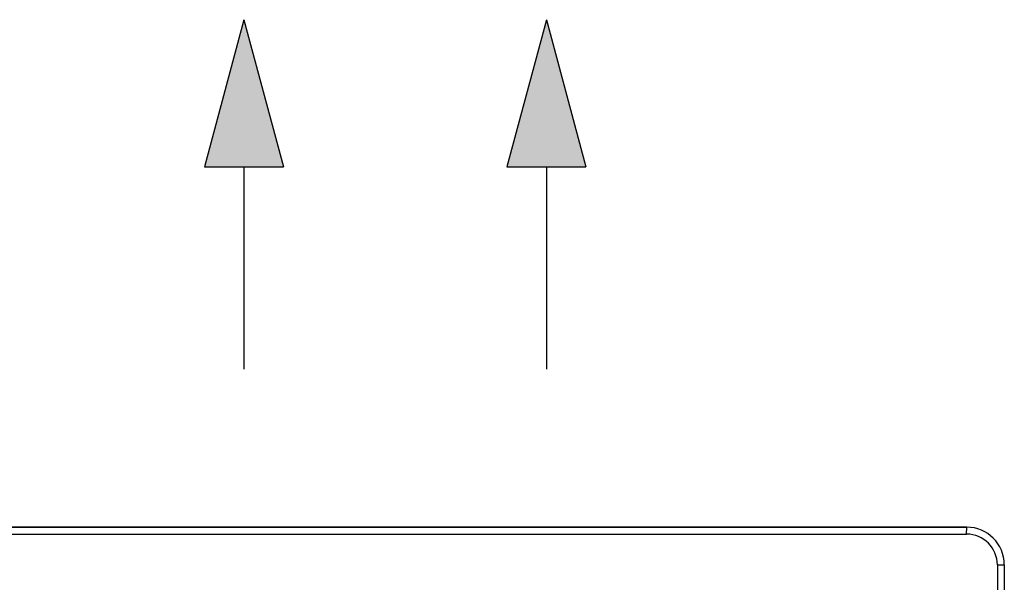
# Model space of a CAD drawing. Header units: millimetres. Extents: x -84458 to 77911, y -55868 to -29230.
# Tile 70 of 103: x 68884 to 68937, y -31020 to -30990. Entities that reach past the tile are written whole.
import ezdxf

# ---------------------------------------------------------------- set-up
doc = ezdxf.new("R2010")
doc.units = ezdxf.units.MM
doc.layers.add('obwód gniazd', color=1, linetype='Continuous', lineweight=25)

msp = doc.modelspace()

# ---------------------------------------------------------------- linework, layer by layer
at = {"layer": 'obwód gniazd'}
for p, q in [((68896.142, -30990.173), (68894.042, -30998.01)), ((68896.142, -30990.173), (68898.242, -30998.01)), ((68912.262, -30990.173), (68910.162, -30998.01)), ((68912.262, -30990.173), (68914.362, -30998.01)), ((68894.042, -30998.01), (68898.242, -30998.01)), ((68896.142, -30998.01), (68896.142, -31008.815)), ((68910.162, -30998.01), (68914.362, -30998.01)), ((68912.262, -30998.01), (68912.262, -31008.815)), ((68934.679, -31017.235), (68873.679, -31017.235)), ((68873.679, -31017.235), (68934.679, -31017.235)), ((68873.679, -31017.235), (68934.679, -31017.235)), ((68934.669, -31017.605), (68934.679, -31017.235)), ((68873.688, -31017.605), (68934.669, -31017.605)), ((68936.309, -31019.245), (68936.679, -31019.235)), ((68936.309, -31019.245), (68936.309, -31080.225)), ((68936.679, -31019.235), (68936.679, -31080.235))]:
    msp.add_line(p, q, dxfattribs=at)
for centre, radius in [((68934.679, -31019.235), 2), ((68934.669, -31019.245), 1.64)]:
    msp.add_arc(centre, radius, 0, 90, dxfattribs=at)
for points in [[(68896.142, -30990.173), (68894.042, -30998.01), (68898.242, -30998.01)], [(68912.262, -30990.173), (68910.162, -30998.01), (68914.362, -30998.01)]]:
    msp.add_solid(points, dxfattribs=at)

doc.saveas('drawing.dxf')
